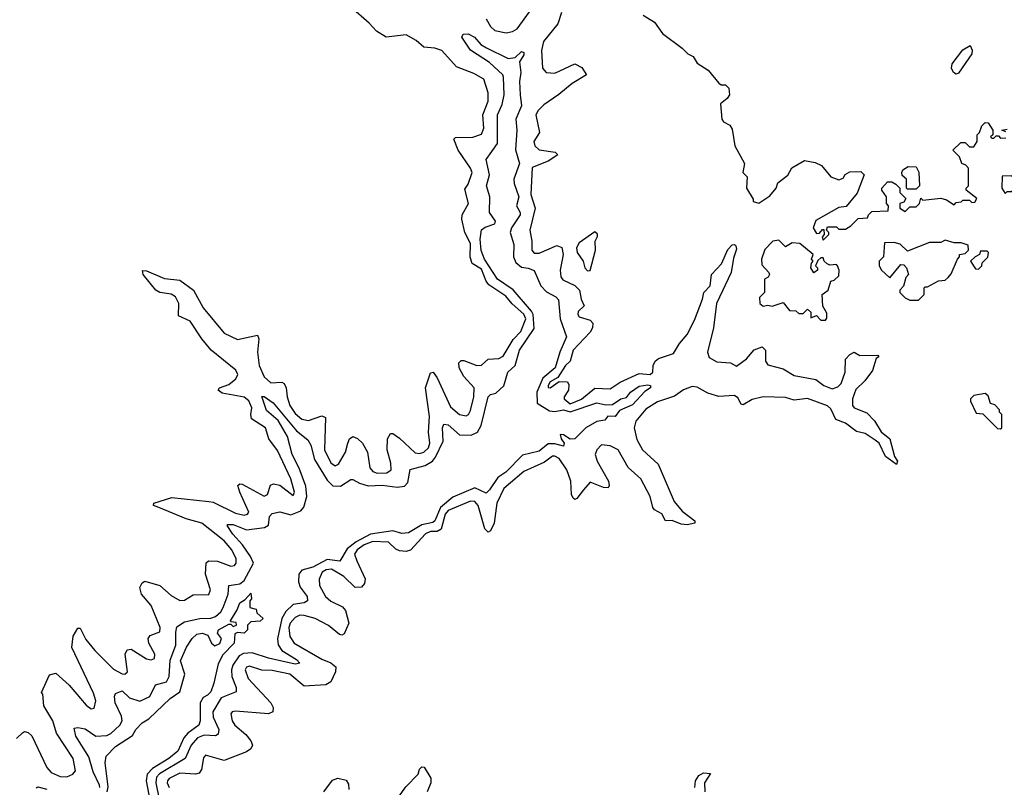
# Model space of a CAD drawing. Extents: x 2494106 to 2685573, y 758056 to 915185.
# Tile 183 of 256: x 2651773 to 2656212, y 798105 to 801563. Entities that reach past the tile are written whole.
import ezdxf

# ---------------------------------------------------------------- set-up
doc = ezdxf.new("R2010")
doc.units = 0

msp = doc.modelspace()

# ---------------------------------------------------------------- linework, layer by layer
at = {"layer": '0CON05XD'}
for points in [[(2651871.7, 798531.7), (2651907.7, 798612.3), (2651935, 798619.2), (2651995.8, 798565), (2652072, 798475), (2652095, 798458.8), (2652108.8, 798461.2), (2652115.6, 798495), (2652105, 798530), (2652007.8, 798735), (2652014.5, 798785.5), (2652035, 798822.5), (2652045, 798822.5), (2652070.8, 798770.8), (2652110.9, 798720.9), (2652195, 798637.5), (2652235, 798615.7), (2652247.5, 798615), (2652259.2, 798625), (2652248.6, 798705), (2652257.5, 798725), (2652275, 798727.5), (2652345, 798684.4), (2652365, 798679.2), (2652380, 798685), (2652381.4, 798705), (2652354.4, 798755), (2652351.4, 798775), (2652361.5, 798788.5), (2652404, 798805), (2652405.5, 798825), (2652365, 798924.3), (2652321.4, 798975), (2652314.2, 799005), (2652325, 799026.7), (2652336.4, 799033.6), (2652405, 799014.5), (2652455, 798970), (2652495, 798946.9), (2652515, 798948), (2652555, 798971.9), (2652625.5, 798974.5), (2652633.1, 798995), (2652610.5, 799065), (2652613, 799117), (2652624.1, 799125.9), (2652665, 799124.5), (2652725, 799101.5), (2652741.2, 799105), (2652748.6, 799115), (2652748.5, 799135), (2652729.2, 799175), (2652695, 799215.4), (2652594.4, 799295), (2652524, 799315), (2652400, 799365), (2652376.7, 799375), (2652377.5, 799385), (2652458.7, 799411.3), (2652625, 799393.3), (2652645, 799389.2), (2652745, 799340), (2652785, 799330.9), (2652800, 799335), (2652805.5, 799345), (2652764.5, 799435), (2652756.2, 799465), (2652765, 799472), (2652775, 799470.8), (2652875, 799417.1), (2652889.2, 799425), (2652903.1, 799466.9), (2652917.5, 799472.5), (2652945, 799465.8), (2653005, 799420), (2653011.2, 799435), (2652995.4, 799495), (2652935, 799622), (2652895.7, 799675.7), (2652881.4, 799725), (2652818.1, 799765), (2652814.5, 799785), (2652819.2, 799815), (2652806.5, 799846.5), (2652785, 799862.7), (2652685, 799881.1), (2652668, 799895), (2652673.3, 799905), (2652715, 799919.5), (2652747.8, 799945), (2652756.6, 799965), (2652746.8, 799985), (2652636.6, 800075), (2652594.1, 800125), (2652541.5, 800205), (2652489.2, 800229.2), (2652490.5, 800285), (2652475.6, 800315), (2652455, 800326.1), (2652403.8, 800335), (2652386.9, 800345), (2652330, 800415), (2652326.7, 800433.3), (2652345, 800431.4), (2652425, 800397.9), (2652495, 800389.4), (2652556.2, 800345), (2652600, 800265), (2652695, 800151.8), (2652755, 800122.1), (2652845, 800142.5), (2652851.2, 800125), (2652845.6, 800065), (2652852.4, 800005), (2652874.6, 799955), (2652905, 799927.9), (2652955, 799930.8), (2652964.4, 799924.4), (2652974.6, 799904.6), (2652977.9, 799865), (2652990.4, 799825), (2653015, 799789.1), (2653045, 799763.8), (2653075, 799758.2), (2653135, 799779.4), (2653151.4, 799771.4), (2653146.9, 799625), (2653175, 799567.5), (2653195, 799552.9), (2653209.4, 799560.6), (2653241.8, 799615), (2653252.7, 799655), (2653259.2, 799675), (2653275, 799685.6), (2653295, 799676.9), (2653318.9, 799655), (2653340.9, 799615), (2653351.9, 799545), (2653365, 799528.6), (2653385, 799521.1), (2653427.4, 799522.6), (2653447.1, 799535), (2653445.4, 799565), (2653428.8, 799625), (2653431.5, 799675), (2653445, 799699.2), (2653455, 799699.2), (2653485, 799677.5), (2653555, 799612.7), (2653575, 799608.5), (2653595, 799614.5), (2653615.8, 799634.2), (2653622.1, 799655), (2653616.2, 799705), (2653620.3, 799775), (2653602.3, 799905), (2653625, 799972.5), (2653636.7, 799975), (2653655, 799950), (2653715, 799820), (2653755, 799784.4), (2653785, 799779.2), (2653795.4, 799784.6), (2653805, 799803.3), (2653820.3, 799865), (2653822.2, 799905), (2653775, 799956.1), (2653753.5, 799995), (2653753.2, 800016.8), (2653762.6, 800027.4), (2653775, 800027.3), (2653834.4, 800005), (2653855, 800007.1), (2653885, 800033.3), (2653932.6, 800037.4), (2653952.4, 800047.6), (2653996.8, 800123.2), (2654031.5, 800158.5), (2654055.2, 800215), (2654046.2, 800236.2), (2653992.9, 800282.9), (2653965, 800318.3), (2653888.4, 800368.4), (2653875, 800385.5), (2653855, 800439.2), (2653812.6, 800465), (2653804, 800494), (2653805.2, 800555), (2653780.2, 800605), (2653765.3, 800665), (2653767.7, 800685), (2653795.8, 800735), (2653780.3, 800799.7), (2653795, 800822.5), (2653812.8, 800875), (2653805.2, 800895.2), (2653750, 800975), (2653730, 801025), (2653738, 801032), (2653815, 801033.5), (2653855, 801047.5), (2653864.6, 801075), (2653861.2, 801135), (2653885, 801196.7), (2653885.4, 801234.6), (2653865, 801295.6), (2653820.5, 801320.5), (2653741.7, 801351.7), (2653675.8, 801425), (2653645, 801435.5), (2653595, 801440), (2653559.9, 801469.9), (2653515, 801495.4), (2653425, 801485.3), (2653381, 801511), (2653348.2, 801548.2), (2653265, 801620.4)], [(2654214.7, 801595.3), (2654198.1, 801545), (2654133.6, 801465), (2654124.6, 801424.6), (2654129.2, 801345), (2654146.7, 801325), (2654185, 801321.9), (2654275, 801364.6), (2654307.3, 801347.3), (2654327.5, 801315), (2654263.4, 801276.6), (2654203.3, 801226.7), (2654135, 801179.1), (2654110, 801155), (2654100, 801135), (2654115.6, 801055), (2654090, 801015), (2654094.4, 800995), (2654115, 800977.5), (2654187.3, 800967.3), (2654198.8, 800955), (2654155, 800926.2), (2654082.8, 800897.2), (2654076.4, 800776.4), (2654095.9, 800715), (2654072.5, 800615), (2654082.1, 800565), (2654081.5, 800525), (2654091.7, 800511.7), (2654115, 800511.5), (2654195, 800545.6), (2654216.9, 800536.9), (2654223.6, 800505), (2654210, 800435), (2654212.5, 800405), (2654222, 800392), (2654275, 800366.2), (2654296.9, 800345), (2654303.6, 800305), (2654318, 800275), (2654291.1, 800248.9), (2654288.6, 800235), (2654295, 800224.3), (2654345, 800210), (2654356.4, 800196.4), (2654354.5, 800175), (2654344.5, 800155), (2654268.2, 800075), (2654255, 800024.3), (2654233.4, 800005), (2654198.3, 799951.7), (2654165, 799931.5), (2654154.7, 799914.7), (2654155.8, 799905.8), (2654164.5, 799904.5), (2654205, 799933.1), (2654241.7, 799931.7), (2654248.6, 799918.6), (2654246.3, 799895), (2654227.7, 799865), (2654227.6, 799855), (2654255, 799832.4), (2654306, 799854), (2654365, 799902.9), (2654435, 799900.7), (2654479.4, 799930.6), (2654565, 799969.2), (2654615.5, 799965), (2654626.9, 799975), (2654628.1, 800005), (2654636.9, 800025), (2654653.4, 800036.6), (2654720.4, 800059.6), (2654747.9, 800105), (2654782.3, 800145), (2654815, 800209.2), (2654851.2, 800305), (2654856.8, 800335), (2654885.3, 800365), (2654891.5, 800415), (2654936.7, 800463.3), (2654965, 800528), (2654985, 800549.2), (2654995, 800550.8), (2655000.8, 800545), (2655005, 800530), (2654991.5, 800488.5), (2654979.6, 800425), (2654913.9, 800285), (2654900.4, 800175), (2654873.3, 800065), (2654881.1, 800041.1), (2654915, 800021.8), (2654977, 800017), (2655005, 800001.9), (2655049.4, 800035), (2655083.4, 800076.6), (2655119.6, 800089.6), (2655135.6, 800075), (2655135.6, 800025), (2655145, 800008.6), (2655215, 799990.5), (2655265, 799960.5), (2655362, 799942), (2655397.8, 799915), (2655435, 799900.7), (2655460.6, 799909.4), (2655476.2, 799925), (2655494.5, 799975), (2655495.5, 800034.5), (2655515, 800055.7), (2655535, 800066.2), (2655560.5, 800050.5), (2655641.7, 800051.7), (2655646.7, 800045), (2655633.6, 800036.4), (2655617.6, 799982.4), (2655582.9, 799937.1), (2655542.4, 799897.6), (2655526.8, 799855), (2655526.9, 799825), (2655535, 799814.4), (2655592, 799792), (2655626.1, 799756.1), (2655656.4, 799706.4), (2655695.7, 799675), (2655716, 799596), (2655730, 799575), (2655725, 799560), (2655676.7, 799595), (2655647.5, 799655), (2655629.8, 799669.8), (2655585, 799699.4), (2655545, 799708.6), (2655495.2, 799745.2), (2655452.8, 799762.8), (2655429.5, 799809.5), (2655414.4, 799824.4), (2655325, 799857.5), (2655265, 799849.6), (2655225, 799860.7), (2655125, 799863.8), (2655075, 799852.7), (2655035, 799828.6), (2655025, 799832), (2655009.8, 799859.8), (2654995, 799870), (2654925, 799865.3), (2654875, 799881.2), (2654827.7, 799907.7), (2654805, 799911), (2654764.8, 799895.2), (2654725, 799867.5), (2654648.9, 799841.1), (2654595, 799808.2), (2654551.1, 799755), (2654542.7, 799725), (2654555, 799672.5), (2654580.7, 799625), (2654651.2, 799561.2), (2654722.7, 799392.7), (2654759.3, 799349.3), (2654816.7, 799305), (2654816.2, 799295), (2654782.5, 799287.5), (2654755, 799290), (2654715, 799307.3), (2654683.8, 799305), (2654667.8, 799337.8), (2654635, 799354.5), (2654627.5, 799365), (2654614.4, 799415), (2654572.7, 799495), (2654515.6, 799545.6), (2654471.4, 799625), (2654435, 799643.9), (2654395, 799647.8), (2654375, 799625.7), (2654367.2, 799605), (2654375.6, 799575), (2654426.7, 799485), (2654430.6, 799465), (2654426, 799455), (2654405, 799455.6), (2654345, 799479.5), (2654315, 799445.7), (2654285, 799405.8), (2654275, 799402), (2654267.3, 799407.3), (2654260.5, 799425), (2654256.7, 799485), (2654238.9, 799535), (2654205, 799586.7), (2654185, 799597.6), (2654175, 799596.4), (2654139.3, 799570.7), (2654045, 799527.9), (2653955, 799450.9), (2653924.2, 799385), (2653911.4, 799295), (2653895, 799260), (2653885, 799254), (2653870.3, 799270.3), (2653840.3, 799375), (2653825, 799393.1), (2653805, 799394.1), (2653705, 799351.7), (2653691.5, 799335), (2653672.5, 799267.5), (2653655, 799257.4), (2653625, 799257), (2653602.8, 799247.2), (2653535, 799173.9), (2653515, 799168), (2653485, 799170), (2653468, 799178), (2653435, 799209.7), (2653365, 799211.9), (2653325, 799197.6), (2653294.7, 799175), (2653282.2, 799155), (2653292.5, 799125)], [(2653875, 801567.5), (2653895, 801532.5), (2653915, 801514.4), (2653965.6, 801504.4), (2653995, 801510.6), (2654015, 801522.2), (2654071.7, 801598.3)], [(2654583.6, 801583.6), (2654635, 801552.5), (2654670.7, 801500.7), (2654760, 801435), (2654785, 801410), (2654808.3, 801398.3), (2654827, 801367), (2654876.4, 801336.4), (2654925, 801277.5), (2654935, 801270), (2654955, 801270), (2654970, 801255), (2654972.5, 801225), (2654961.7, 801208.3), (2654932.5, 801185), (2654937.5, 801115), (2654945, 801102.5), (2654975, 801087.5), (2654985, 801070), (2654997.5, 800995), (2655040, 800915), (2655032.5, 800875), (2655052.5, 800855), (2655050, 800805), (2655080, 800755), (2655080, 800745), (2655105, 800737.5), (2655155, 800770), (2655183.3, 800805), (2655191.2, 800828.8), (2655235, 800863.3), (2655253.3, 800896.7), (2655310.7, 800929.3), (2655359.3, 800919.3), (2655387, 800907), (2655430, 800855), (2655465, 800842.5), (2655485, 800850), (2655493.6, 800866.4), (2655515, 800877.5), (2655565, 800880), (2655580, 800865), (2655572.5, 800845), (2655548.3, 800781.7), (2655498.3, 800721.7), (2655465, 800717.5), (2655361.7, 800658.3), (2655350, 800625), (2655365, 800600), (2655378.3, 800601.7), (2655391.7, 800618.3), (2655398.3, 800618.3), (2655400, 800595), (2655390, 800585), (2655395, 800570)], [(2652133.7, 798105), (2652133, 798115), (2652104.2, 798174.2), (2652085, 798242.2), (2652026.1, 798335), (2652017.9, 798372.1), (2652034.7, 798375.3), (2652068, 798368), (2652115.5, 798335.5), (2652165, 798338.4), (2652183.1, 798346.9), (2652223.9, 798385), (2652234, 798405), (2652232.3, 798425), (2652203.9, 798485), (2652200, 798515), (2652205, 798527.5), (2652235, 798540), (2652268.3, 798508.3), (2652315, 798493.8), (2652359.6, 798515), (2652385, 798567.1), (2652435, 798580.9), (2652446.1, 798605), (2652451.5, 798678.5), (2652477.1, 798745), (2652476.1, 798803.9), (2652481.8, 798828.2), (2652515, 798850.9), (2652585, 798865.9), (2652635, 798867.2), (2652655.4, 798875), (2652678.9, 798895), (2652690.5, 798915), (2652711.9, 798975), (2652715.5, 799014.5), (2652745, 799019.1), (2652765, 799022.1), (2652785, 799037.1), (2652826.4, 799115), (2652813.5, 799145), (2652777.5, 799197.5), (2652734.1, 799245), (2652708, 799285), (2652710.6, 799289.4), (2652735, 799288.5), (2652795, 799265.3), (2652875.8, 799275), (2652895, 799285.8), (2652899.4, 799325), (2652911.1, 799338.9), (2652945, 799345.5), (2652995, 799332.5), (2653039.6, 799350.4), (2653053.5, 799366.5), (2653067.7, 799415), (2653062.2, 799462.2), (2653032.5, 799542.5), (2653000.5, 799605), (2652980, 799685), (2652938.1, 799758.1), (2652885, 799803.3), (2652864.4, 799865.6), (2652875, 799866.5), (2652915, 799837.5), (2653021.3, 799711.3), (2653071.2, 799671.2), (2653085, 799646.2), (2653101.9, 799581.9), (2653158.6, 799488.6), (2653185, 799463.6), (2653218.6, 799461.4), (2653265, 799492.2), (2653275, 799492.2), (2653305.2, 799475.2), (2653343.9, 799463.9), (2653406.7, 799466.7), (2653475, 799457.5), (2653507.5, 799462.5), (2653521.9, 799478.1), (2653532.7, 799537.3), (2653600, 799555), (2653633.9, 799575), (2653648, 799592), (2653682.6, 799665), (2653679.3, 799725), (2653685, 799741.4), (2653705, 799737.9), (2653755, 799693.4), (2653808.5, 799691.5), (2653836.2, 799705), (2653853.2, 799735), (2653885, 799863.8), (2653895.7, 799874.3), (2653919.2, 799880.8), (2653955, 799913.8), (2653973.8, 799975), (2654006.8, 800005), (2654026.2, 800075), (2654091.8, 800171.8), (2654088.1, 800235), (2654080.8, 800250.8), (2653997, 800347), (2653926.9, 800395), (2653867.5, 800485), (2653853.1, 800523.1), (2653848.8, 800575), (2653855, 800616.7), (2653871.1, 800628.9), (2653915, 800644), (2653917.5, 800655), (2653890.9, 800695), (2653892.7, 800765), (2653877.5, 800815), (2653891.2, 800865), (2653875.8, 800934.2), (2653926.7, 801005), (2653927.1, 801135), (2653948.5, 801181.5), (2653956.5, 801225), (2653954.2, 801305), (2653951.2, 801315), (2653890.9, 801370.9), (2653805.6, 801425.6), (2653766.7, 801485), (2653771.7, 801498.3), (2653795, 801500), (2653823.8, 801485), (2653852.2, 801452.2), (2653877.2, 801437.2), (2653975, 801388), (2654006.2, 801393.8), (2654035, 801420), (2654046.2, 801416.2), (2654046, 801405), (2654025.8, 801374.2), (2654031.9, 801325), (2654026, 801285), (2654028.6, 801225), (2654035.5, 801175), (2654009.5, 801115), (2654014.2, 801065), (2654007.7, 800977.7), (2654025.4, 800915), (2654000.8, 800845), (2654002, 800825), (2654022.5, 800765), (2654012.3, 800725), (2654029.5, 800695), (2654029.1, 800685), (2653990.5, 800625), (2653984.4, 800605), (2654000.3, 800550.3), (2653998.5, 800495), (2654008.8, 800468.8), (2654035, 800447.8), (2654065, 800444.5), (2654092.8, 800432.8), (2654121.9, 800365), (2654147.8, 800337.8), (2654189.2, 800315), (2654201.7, 800301.7), (2654208.7, 800215), (2654238.2, 800135), (2654208.4, 800065), (2654186.1, 799995), (2654131.7, 799948.3), (2654104.2, 799885), (2654105.7, 799835.7), (2654161.3, 799801.3), (2654185, 799797.8), (2654225, 799806.1), (2654255, 799796.7), (2654375, 799836.7), (2654415, 799828.8), (2654445, 799830), (2654483.3, 799855), (2654508.3, 799861.7), (2654526, 799885), (2654565, 799912.9), (2654605, 799918.1), (2654616, 799915), (2654616.7, 799905), (2654591.1, 799888.9), (2654535, 799828.8), (2654476.7, 799803.3), (2654457.5, 799775), (2654425, 799777.5), (2654410.7, 799759.3), (2654375, 799753.3), (2654325, 799724.3), (2654275, 799675.8), (2654254.2, 799674.2), (2654225, 799693.3), (2654210, 799695), (2654213.3, 799675), (2654226.7, 799655), (2654225, 799642.5), (2654185, 799653.1), (2654155, 799651.9), (2654115, 799620), (2654039.2, 799600.8), (2653964.4, 799525), (2653928.6, 799501.4), (2653891.5, 799445), (2653875, 799430.6), (2653825, 799454.2), (2653725, 799412.4), (2653670.2, 799365), (2653643.7, 799306.3), (2653635, 799298.7), (2653585, 799287.8), (2653525, 799251.1), (2653495, 799249.3), (2653455, 799260), (2653355, 799245.2), (2653289.4, 799210.6), (2653249.8, 799180.2), (2653215.7, 799124.3), (2653159.2, 799130.8), (2653095, 799097.3), (2653045, 799084.1), (2653031.9, 799065), (2653030.3, 799030.3), (2653037.5, 799007.5), (2653068.9, 798965), (2653070, 798945), (2653055, 798936.5), (2653005, 798929.4), (2652972.3, 798897.7), (2652954.4, 798865), (2652934.7, 798774.7), (2652937.6, 798747.6), (2652955, 798721.1), (2653020.5, 798680.5), (2653035.5, 798664.5), (2653015, 798660.3), (2652895, 798687.2), (2652821, 798711), (2652781.8, 798708.2), (2652762.7, 798697.3), (2652734.3, 798655), (2652727.8, 798635), (2652729.5, 798605), (2652748.5, 798555), (2652748, 798535), (2652681, 798509), (2652644.1, 798445.9), (2652645, 798420.8), (2652670.9, 798365), (2652667.1, 798345), (2652655, 798337.8), (2652605, 798340.5), (2652575, 798328.1), (2652545.7, 798295), (2652519.3, 798235), (2652403.5, 798166.5), (2652389.1, 798150.9), (2652386.6, 798125), (2652401.9, 798051.9)], [(2655995, 801317.5), (2655983.3, 801325), (2655973.8, 801345), (2655976.7, 801365), (2656025, 801427.5), (2656057, 801447), (2656066.4, 801426.4), (2656065, 801410), (2656005, 801322.5), (2655995, 801317.5)], [(2655395, 800570), (2655420, 800595), (2655420, 800605), (2655410, 800615), (2655415, 800630), (2655455, 800630), (2655465, 800620), (2655495, 800620), (2655520, 800635), (2655553, 800667), (2655595, 800670), (2655600, 800685), (2655615, 800700), (2655688.3, 800701.7), (2655690, 800725), (2655680, 800735), (2655680, 800765), (2655660, 800795), (2655660, 800805), (2655685, 800832.5), (2655705, 800832.5), (2655723, 800823), (2655740, 800805), (2655740, 800785), (2655768.3, 800758.3), (2655758.3, 800741.7), (2655740, 800735), (2655740, 800715), (2655765, 800700), (2655785, 800720), (2655815, 800720), (2655830, 800735), (2655835, 800760), (2655845, 800750), (2655925, 800760), (2655951.7, 800751.7), (2655985, 800730), (2655995, 800740), (2656017, 800743), (2656025, 800750), (2656055, 800750), (2656065, 800740), (2656078.3, 800741.7), (2656088.3, 800758.3), (2656040, 800795), (2656040, 800805), (2656050, 800815), (2656050, 800895), (2656038.3, 800908.3), (2656020, 800915), (2656010, 800945), (2655980, 800975), (2656015, 801010), (2656035, 801010), (2656055, 800990), (2656075, 800990), (2656090, 801015), (2656090, 801045), (2656100, 801055), (2656110, 801085), (2656125, 801100), (2656138.3, 801098.3), (2656160, 801065), (2656160, 801045), (2656150, 801035), (2656155, 801030), (2656165, 801030), (2656175, 801040), (2656185, 801040), (2656195, 801030), (2656218.3, 801031.7)], [(2656218.3, 801058.3), (2656200, 801065), (2656225, 801070)], [(2655815, 800800), (2655775, 800800), (2655770, 800805), (2655770, 800845), (2655751.7, 800861.7), (2655750, 800875), (2655753.6, 800886.4), (2655778.3, 800901.7), (2655815, 800900), (2655827, 800877), (2655830, 800815), (2655815, 800800)], [(2656215, 800780), (2656225, 800790), (2656245, 800790), (2656255, 800800), (2656268.3, 800801.7), (2656270, 800815), (2656280, 800825), (2656280, 800835), (2656268.3, 800848.3), (2656255, 800850), (2656245, 800860), (2656201.7, 800858.3), (2656200, 800805), (2656215, 800780)], [(2654332.3, 800432.3), (2654345, 800433.3), (2654369.2, 800525), (2654366.7, 800565), (2654377, 800587), (2654377, 800597), (2654365, 800607.5), (2654295, 800558.5), (2654282.8, 800535), (2654285.3, 800515), (2654312.5, 800475), (2654320, 800445), (2654332.3, 800432.3)], [(2655405, 800210), (2655411.7, 800218.3), (2655411.7, 800241.7), (2655393, 800273), (2655390, 800325), (2655417.5, 800345), (2655430, 800385), (2655445, 800390), (2655465, 800410), (2655467.5, 800435), (2655460, 800455), (2655455, 800460), (2655425, 800457.5), (2655413, 800463), (2655400, 800475), (2655395, 800490), (2655385, 800490), (2655371.7, 800478.3), (2655360, 800455), (2655370, 800445), (2655370, 800435), (2655353, 800423), (2655340, 800445), (2655343, 800467), (2655350, 800475), (2655342.5, 800485), (2655350, 800505), (2655290, 800555), (2655255, 800557.5), (2655225, 800540), (2655195, 800570), (2655167.5, 800565), (2655131.7, 800528.3), (2655117.5, 800485), (2655118.3, 800458.3), (2655150, 800425), (2655152.5, 800415), (2655146.4, 800403.6), (2655130, 800395), (2655130, 800335), (2655108.3, 800311.7), (2655110, 800285), (2655125, 800272.5), (2655145, 800277.5), (2655165, 800272.5), (2655215, 800290), (2655243, 800253), (2655271.7, 800251.7), (2655285, 800240), (2655305, 800240), (2655325, 800260), (2655340, 800245), (2655340, 800220), (2655365, 800230), (2655385, 800210), (2655405, 800210)], [(2655825, 800300), (2655850, 800325), (2655850, 800355), (2655855, 800360), (2655865, 800360), (2655915, 800387.5), (2655945, 800390), (2655958.3, 800401.7), (2655971.7, 800418.3), (2656000, 800485), (2656010, 800495), (2656010, 800505), (2656035, 800510), (2656050, 800525), (2656048.3, 800548.3), (2656017.5, 800557.5), (2655985, 800557.5), (2655945, 800570), (2655925, 800560), (2655875, 800560), (2655775, 800520), (2655741.7, 800551.7), (2655715, 800560), (2655671.7, 800558.3), (2655667.5, 800495), (2655647.5, 800475), (2655647.5, 800455), (2655657.5, 800435), (2655695, 800400), (2655745, 800460), (2655758.3, 800458.3), (2655770, 800445), (2655780, 800415), (2655768.3, 800401.7), (2655757, 800363), (2655740, 800345), (2655740, 800335), (2655765, 800310), (2655785, 800300), (2655825, 800300)], [(2656095, 800440), (2656110, 800455), (2656111.7, 800468.3), (2656137, 800493), (2656140, 800515), (2656135, 800520), (2656105, 800520), (2656100, 800505), (2656080, 800495), (2656060, 800475), (2656081.7, 800441.7), (2656095, 800440)], [(2656195, 799720), (2656200, 799725), (2656200, 799785), (2656190, 799795), (2656190, 799805), (2656168.3, 799828.3), (2656150, 799835), (2656138.3, 799868.3), (2656125, 799880), (2656075, 799870), (2656060, 799855), (2656060, 799845), (2656085, 799790), (2656115, 799787.5), (2656181.7, 799721.7), (2656195, 799720)], [(2653292.5, 799125), (2653330.3, 799045), (2653327.1, 799022.9), (2653313.4, 799006.6), (2653285, 799005.4), (2653234.5, 799055), (2653177.8, 799087.8), (2653155, 799085.6), (2653136.9, 799075), (2653122.9, 799042.9), (2653124.5, 799015), (2653150.8, 798965), (2653175, 798943.3), (2653228, 798918), (2653241.1, 798901.1), (2653256.2, 798845), (2653235, 798796), (2653225, 798790), (2653215, 798794), (2653165, 798834.5), (2653104.3, 798865), (2653055, 798879.7), (2653035, 798880.9), (2653015, 798870.8), (2652992.8, 798845), (2652985.9, 798825), (2652990.4, 798785), (2653010.9, 798755), (2653135, 798681.9), (2653175.7, 798665.7), (2653197.3, 798647.3), (2653196.2, 798625), (2653175, 798580), (2653152.9, 798567.1), (2653055, 798561.5), (2652990, 798615), (2652911.7, 798631.7), (2652865, 798633.1), (2652809.2, 798650.8), (2652795, 798645.8), (2652788.6, 798635), (2652802.7, 798595), (2652905.5, 798485), (2652915.6, 798465), (2652914, 798445), (2652894.4, 798435.6), (2652745, 798448.9), (2652730, 798445), (2652724.4, 798435.6), (2652730, 798405), (2652742.2, 798385), (2652792.5, 798342.5), (2652814.2, 798315), (2652822, 798295), (2652815, 798278.8), (2652795, 798264.3), (2652695, 798226.2), (2652610.5, 798249.5), (2652601.7, 798238.3), (2652592, 798185), (2652581.2, 798168.8), (2652565, 798163.8), (2652495, 798169.5), (2652446, 798145), (2652439.4, 798135), (2652437.1, 798125), (2652446.7, 798105)], [(2652166.9, 798085), (2652172.3, 798107.7), (2652158.8, 798215), (2652163.3, 798245), (2652205, 798288.8), (2652281.7, 798338.3), (2652296.2, 798365), (2652325, 798396.2), (2652355.7, 798414.3), (2652450.8, 798505), (2652494.3, 798535.7), (2652517.5, 798615), (2652497.5, 798675), (2652525, 798736.7), (2652550, 798775), (2652571.2, 798795), (2652595, 798800), (2652620.5, 798790.5), (2652637.5, 798755), (2652653, 798743), (2652675, 798752.5), (2652682.5, 798775), (2652665, 798800), (2652668.8, 798815), (2652715, 798840), (2652725, 798840), (2652735, 798830), (2652750, 798835), (2652748.3, 798848.3), (2652725, 798850), (2652722.5, 798855), (2652753.8, 798905), (2652765, 798936.7), (2652788.8, 798951.2), (2652815, 798980), (2652817.5, 798955), (2652810, 798945), (2652810, 798915), (2652838.3, 798908.3), (2652841.7, 798891.7), (2652870, 798865), (2652857, 798853), (2652815, 798850), (2652800, 798835), (2652800, 798815), (2652785, 798800), (2652755, 798802.5), (2652743.3, 798796.7), (2652740, 798755), (2652688.3, 798701.7), (2652668, 798662), (2652648, 798575), (2652634, 798535), (2652620, 798520), (2652600.3, 798509.7), (2652585.7, 798485), (2652586.9, 798405), (2652580.8, 798385), (2652530.9, 798349.1), (2652512.4, 798327.6), (2652485, 798268.6), (2652445.6, 798235), (2652370.8, 798189.2), (2652347.3, 798165), (2652343.3, 798135), (2652368.9, 798001.1)], [(2651758.8, 798325), (2651785, 798351.2), (2651795, 798356.2), (2651811.7, 798351.7), (2651827.3, 798337.3), (2651895, 798194), (2651915, 798171.9), (2651955, 798154.3), (2651985, 798152.5), (2652012.5, 798165), (2652025, 798180), (2652014.3, 798235), (2651938.9, 798348.9), (2651921.9, 798405), (2651882.3, 798472.3), (2651877.5, 798525), (2651871.7, 798531.7)], [(2653479.8, 798060.2), (2653512.9, 798107.1), (2653568.8, 798165), (2653575, 798187.5), (2653585, 798196.7), (2653596.1, 798196.1), (2653625.8, 798145.8), (2653625.7, 798125.7), (2653609.6, 798085)], [(2654816.4, 798105), (2654819.3, 798135), (2654835, 798157.8), (2654855, 798170.4), (2654887.2, 798167.2), (2654860.7, 798125), (2654861.6, 798085)], [(2653144, 798085), (2653183, 798137), (2653206.4, 798146.4), (2653245, 798137.5), (2653255, 798120), (2653256.2, 798095)], [(2651847.3, 798102.7), (2651855, 798107.1), (2651895, 798096.2)]]:
    msp.add_lwpolyline(points, dxfattribs=at)

doc.saveas('drawing.dxf')
